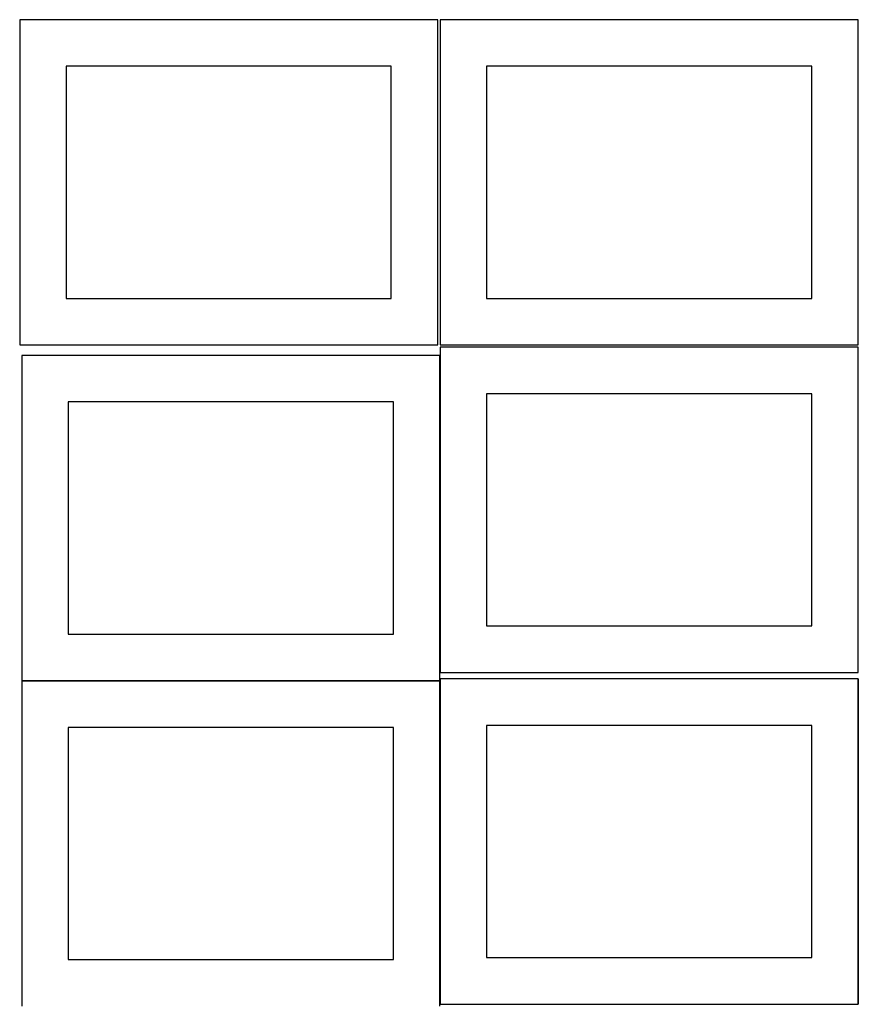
# Model space of a CAD drawing. Header units: millimetres. Extents: x 7 to 1243, y 7 to 2493.
# Tile 9 of 20: x 7 to 548, y 1273 to 1909. Entities that reach past the tile are written whole.
import ezdxf

# ---------------------------------------------------------------- set-up
doc = ezdxf.new("R2010")
doc.units = ezdxf.units.MM
doc.layers.add('COMMON', color=5, linetype='CONTINUOUS', true_color=0x0000ff)
doc.layers.add('CUT', color=7, linetype='CONTINUOUS', true_color=0x000000)

msp = doc.modelspace()

# ---------------------------------------------------------------- linework, layer by layer
at = {"layer": 'COMMON'}
for p, q in [((277.941928, 1691.883868), (277.941928, 1487.167665)), ((7.841928, 1481.783867), (277.841928, 1481.783867)), ((277.941928, 1481.683867), (277.941928, 1273.004801)), ((548.141929, 1483.004801), (548.141929, 1273.004801)), ((278.041929, 1272.9048), (548.041929, 1272.9048))]:
    msp.add_line(p, q, dxfattribs=at)
at = {"layer": 'CUT'}
for p, q in [((276.520933, 1908.688661), (6.520933, 1908.688661)), ((6.520933, 1908.688661), (6.520933, 1698.688661)), ((276.520933, 1698.688661), (276.520933, 1908.688661)), ((548.041929, 1908.688661), (278.041929, 1908.688661)), ((278.041929, 1908.688661), (278.041929, 1698.688661)), ((548.041929, 1698.688661), (548.041929, 1908.688661)), ((246.520933, 1878.688661), (36.520933, 1878.688661)), ((36.520933, 1878.688661), (36.520933, 1728.688661)), ((246.520933, 1728.688661), (246.520933, 1878.688661)), ((518.041929, 1878.688661), (308.041929, 1878.688661)), ((308.041929, 1878.688661), (308.041929, 1728.688661)), ((518.041929, 1728.688661), (518.041929, 1878.688661)), ((36.520933, 1728.688661), (246.520933, 1728.688661)), ((308.041929, 1728.688661), (518.041929, 1728.688661)), ((6.520933, 1698.688661), (276.520933, 1698.688661)), ((278.041929, 1698.688661), (548.041929, 1698.688661)), ((277.841928, 1691.883868), (7.841928, 1691.883868)), ((7.841928, 1691.883868), (7.841928, 1481.883868)), ((277.841928, 1481.883868), (277.841928, 1691.883868)), ((548.041929, 1697.167665), (278.041929, 1697.167665)), ((278.041929, 1697.167665), (278.041929, 1487.167665)), ((548.041929, 1487.167665), (548.041929, 1697.167665)), ((518.041929, 1667.167665), (308.041929, 1667.167665)), ((308.041929, 1667.167665), (308.041929, 1517.167665)), ((518.041929, 1517.167665), (518.041929, 1667.167665)), ((247.841928, 1661.883868), (37.841928, 1661.883868)), ((37.841928, 1661.883868), (37.841928, 1511.883868)), ((247.841928, 1511.883868), (247.841928, 1661.883868)), ((308.041929, 1517.167665), (518.041929, 1517.167665)), ((37.841928, 1511.883868), (247.841928, 1511.883868)), ((7.841928, 1481.883868), (277.841928, 1481.883868)), ((277.841928, 1481.683867), (7.841928, 1481.683867)), ((7.841928, 1481.683867), (7.841928, 1271.683867)), ((277.841928, 1271.683867), (277.841928, 1481.683867)), ((278.041929, 1487.167665), (548.041929, 1487.167665)), ((548.041929, 1483.004801), (278.041929, 1483.004801)), ((278.041929, 1483.004801), (278.041929, 1273.004801)), ((548.041929, 1273.004801), (548.041929, 1483.004801)), ((247.841928, 1451.683867), (37.841928, 1451.683867)), ((37.841928, 1451.683867), (37.841928, 1301.683867)), ((247.841928, 1301.683867), (247.841928, 1451.683867)), ((518.041929, 1453.004801), (308.041929, 1453.004801)), ((308.041929, 1453.004801), (308.041929, 1303.004801)), ((518.041929, 1303.004801), (518.041929, 1453.004801)), ((37.841928, 1301.683867), (247.841928, 1301.683867)), ((308.041929, 1303.004801), (518.041929, 1303.004801)), ((278.041929, 1273.004801), (548.041929, 1273.004801))]:
    msp.add_line(p, q, dxfattribs=at)

doc.saveas('drawing.dxf')
